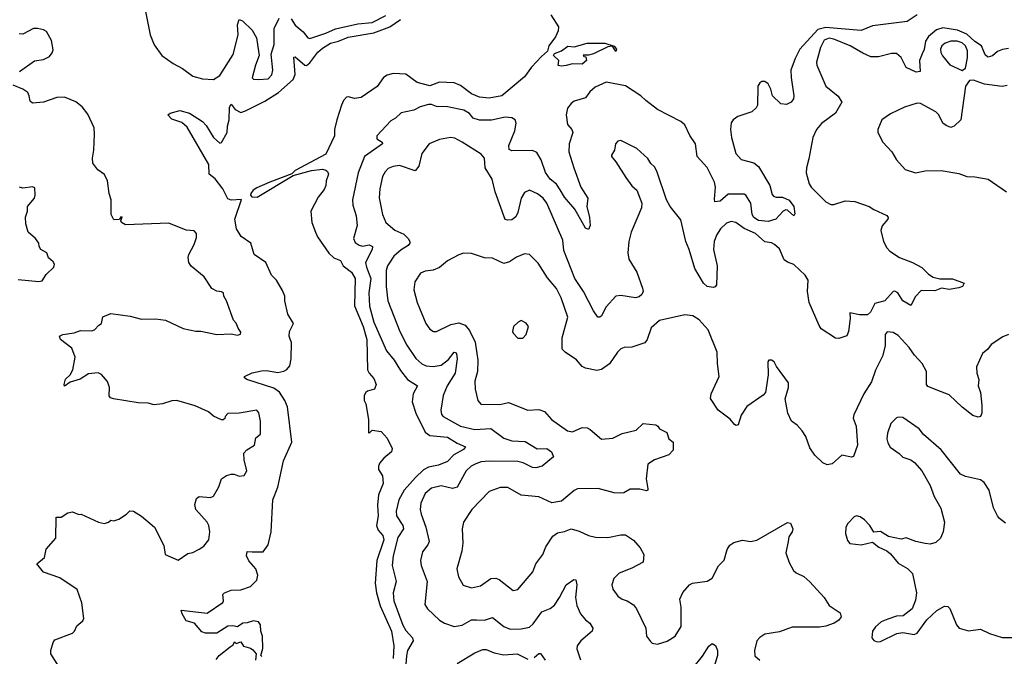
# Model space of a CAD drawing. Extents: x 2293878 to 2522763, y 823964 to 1006972.
# Tile 98 of 256: x 2327476 to 2333618, y 919099 to 923069. Entities that reach past the tile are written whole.
import ezdxf

# ---------------------------------------------------------------- set-up
doc = ezdxf.new("R2010")
doc.units = 0

msp = doc.modelspace()

# ---------------------------------------------------------------- linework, layer by layer
at = {"layer": '0CON20XD'}
for points in [[(2328229.8, 923279.8), (2328289.4, 922975), (2328315, 922911.2), (2328362, 922845), (2328433.8, 922795), (2328491.2, 922765), (2328555, 922717.5), (2328615, 922699.2), (2328685, 922696.2), (2328725, 922720.8), (2328807.8, 922852.2), (2328839.1, 922975), (2328833.7, 923036.3), (2328845, 923070), (2328865, 923060.8), (2328925, 923002.9), (2328953.1, 922955), (2328968.6, 922845), (2328945.7, 922785), (2328926.4, 922706.4), (2328935, 922698.8), (2328965, 922695.8), (2329025, 922700), (2329047.8, 922725), (2329054.3, 922755), (2329043.6, 922853.6), (2329062.5, 922915), (2329062.3, 923015), (2329095, 923077.5)], [(2330788.6, 923098.6), (2330836.7, 923025), (2330835, 923000), (2330817.5, 922962.5), (2330776.5, 922905), (2330768.1, 922871.9), (2330730, 922840), (2330667.4, 922772.6), (2330625, 922712.2), (2330484, 922595), (2330405, 922580), (2330345, 922586.8), (2330295, 922606.2), (2330225, 922658.8), (2330185, 922674.6), (2330095, 922679.6), (2330035, 922655.6), (2329955, 922677.8), (2329885, 922729.2), (2329805, 922734), (2329767, 922723), (2329745, 922709.2), (2329705, 922652.9), (2329605, 922584.2), (2329565, 922578), (2329527.3, 922587.3), (2329513.8, 922585), (2329496, 922565), (2329483.4, 922536.6), (2329453.8, 922445), (2329438.8, 922385), (2329439.2, 922345), (2329385, 922231.4), (2329195, 922127.5), (2329172.5, 922107.5), (2329035, 922056.8), (2328955, 922019.7), (2328932.2, 922005), (2328917.3, 921985), (2328915.9, 921975), (2328924.6, 921964.6), (2328956.8, 921963.2), (2329181.7, 922098.3), (2329295, 922129.2), (2329365, 922136), (2329385, 922130), (2329395, 922122.5), (2329401.2, 922105), (2329388, 922065), (2329385.8, 922034.2), (2329375, 922010), (2329337.7, 921962.3), (2329291.5, 921875), (2329298.5, 921805), (2329320.4, 921745), (2329334.2, 921715), (2329405, 921613.1), (2329434.8, 921584.8), (2329476.9, 921566.9), (2329494.5, 921535), (2329545.9, 921495), (2329568.4, 921455), (2329565.2, 921285), (2329617.6, 921155), (2329640.6, 921075), (2329645.4, 920885), (2329654.8, 920864.7), (2329685, 920830.8), (2329698.9, 920795), (2329688.8, 920765), (2329645, 920752.5), (2329634.2, 920745), (2329624.3, 920725), (2329624, 920695), (2329634.2, 920674.2), (2329652, 920575), (2329652.5, 920495), (2329655, 920490), (2329675, 920510), (2329730.7, 920500.7), (2329768.8, 920458.8), (2329800, 920395), (2329795.8, 920374.2), (2329746.7, 920335), (2329723.3, 920305), (2329713.3, 920285), (2329713.3, 920265), (2329738.8, 920225), (2329743, 920177), (2329714.2, 920105.8), (2329707.4, 920042.6), (2329711.1, 919975), (2329701.9, 919915), (2329711.9, 919885), (2329741.5, 919851.5), (2329746.6, 919825), (2329703.7, 919696.3), (2329692.4, 919555), (2329701.2, 919495), (2329723.6, 919413.6), (2329795.7, 919255), (2329809.5, 919165), (2329805.2, 919085.2)], [(2329169.1, 923075), (2329193.3, 923035), (2329245, 922992.2), (2329272.5, 922955), (2329285, 922951.8), (2329385, 922984.4), (2329445, 923011.5), (2329585, 923043.8), (2329675, 923052.2), (2329760.5, 923095)], [(2333075, 923100), (2333011.9, 923058.1), (2332795, 923030.6), (2332725, 923001.4), (2332575, 923014.2), (2332505, 923020.6), (2332455, 923007.7), (2332341.6, 922885), (2332312.5, 922827.5), (2332287.1, 922755), (2332287.8, 922707.8), (2332306, 922595), (2332303.3, 922575), (2332287.5, 922555), (2332259.3, 922540.7), (2332223.9, 922543.9), (2332171.2, 922595), (2332162, 922635), (2332145, 922668.8), (2332125, 922682.5), (2332105, 922682.5), (2332092.5, 922675), (2332080.6, 922655), (2332078, 922535), (2332070.5, 922519.5), (2332042.5, 922495), (2331956, 922465), (2331927.5, 922445), (2331914.5, 922425.5), (2331909.5, 922385), (2331915.6, 922334.4), (2331944, 922234), (2331976.5, 922196.5), (2332055, 922176.2), (2332085, 922153.6), (2332154.4, 922035), (2332169.2, 921979.2), (2332178.6, 921968.6), (2332195, 921962.9), (2332235, 921962.9), (2332275, 921943.3), (2332304.5, 921905), (2332312, 921858), (2332305, 921846.7), (2332265, 921882), (2332255, 921883.8), (2332238.8, 921875), (2332193.1, 921825), (2332145, 921811.1), (2332085, 921815.8), (2332056, 921835), (2332045.3, 921855), (2332036.8, 921925), (2332005.5, 921975), (2331995, 921980), (2331895, 921981.1), (2331845, 921938.2), (2331812.9, 921932.9), (2331809.2, 921949.2), (2331816.6, 922025), (2331810.8, 922055), (2331765, 922146.4), (2331701.5, 922215), (2331690.8, 922295), (2331656.7, 922346.7), (2331625, 922413.5), (2331599.4, 922435), (2331455, 922508.9), (2331382.7, 922565), (2331350.5, 922595), (2331255, 922656.7), (2331135, 922678.6), (2331065, 922648.6), (2331031.4, 922618.6), (2331005, 922582.5), (2330935, 922561.2), (2330915, 922546.7), (2330893.4, 922516.6), (2330883.8, 922476.2), (2330893.6, 922415), (2330920, 922385), (2330925.4, 922365), (2330903.8, 922295), (2330901.5, 922245), (2330931.5, 922145), (2330977.1, 922025), (2331020, 921955), (2331014.6, 921904.6), (2331030.4, 921835), (2331034.3, 921785.7), (2331025, 921760), (2331005, 921768.8), (2330938, 921888), (2330875, 921962.1), (2330847.9, 922007.9), (2330825, 922043.5), (2330785.2, 922075.2), (2330755.3, 922115.3), (2330729.2, 922195), (2330700.9, 922240.9), (2330675, 922252.3), (2330545, 922251.1), (2330529.7, 922259.7), (2330527.8, 922285), (2330563.5, 922375), (2330573, 922423), (2330567.1, 922445), (2330546.7, 922456.7), (2330505, 922460.8), (2330418.5, 922441.5), (2330345, 922441.5), (2330304.5, 922454.5), (2330282.5, 922485), (2330245.7, 922505), (2330145, 922524.8), (2330075, 922528), (2330045, 922540), (2330025, 922540), (2329974.5, 922525.5), (2329935, 922505.7), (2329855, 922487.5), (2329820, 922455), (2329791.2, 922438.8), (2329702.9, 922345), (2329704.2, 922325), (2329736.2, 922305), (2329738.8, 922295), (2329724.6, 922285.4), (2329627.1, 922215), (2329587.5, 922115), (2329551.5, 921945), (2329553.1, 921913.1), (2329574.4, 921845.6), (2329580, 921785), (2329558, 921705), (2329568.7, 921678.7), (2329592.3, 921662.3), (2329615, 921657.7), (2329655, 921664.6), (2329676.7, 921655), (2329675.3, 921635), (2329632.7, 921555), (2329638.6, 921525), (2329666.6, 921455), (2329652.9, 921365), (2329657.9, 921282.1), (2329685, 921181.9), (2329763.4, 921005), (2329811.9, 920945), (2329851.5, 920881.5), (2329895, 920826.2), (2329957.5, 920785), (2329930.9, 920735), (2329923.6, 920685), (2329947.3, 920615), (2330005, 920496.2), (2330035, 920475.3), (2330145, 920466.7), (2330205, 920428.2), (2330255.8, 920405), (2330245, 920389.4), (2330183.7, 920356.3), (2330145, 920314.6), (2330088.1, 920291.9), (2330025, 920277.8), (2329995, 920262.5), (2329944.1, 920215), (2329874.8, 920135), (2329840.3, 920075), (2329823.8, 920005), (2329825.9, 919975), (2329865.4, 919915), (2329869.2, 919895), (2329835, 919840.8), (2329805, 919726), (2329798.7, 919665), (2329824.5, 919565), (2329804.7, 919495), (2329809.4, 919445), (2329865, 919294.4), (2329885, 919260.9), (2329925.6, 919215), (2329930.6, 919195), (2329895.4, 919135), (2329888.7, 919101.3), (2329879.8, 918999.8)], [(2328925, 919751.1), (2328995, 919751.2), (2329025.2, 919794.8), (2329044.5, 919875), (2329054.7, 920075), (2329086.3, 920153.7), (2329122.2, 920317.8), (2329173.6, 920435), (2329145.5, 920655), (2329130, 920695), (2329095.6, 920745.6), (2329062, 920772), (2328893.3, 920825), (2328877.5, 920835), (2328877.5, 920845), (2328925, 920867.5), (2328985, 920879.5), (2329015, 920880.9), (2329085, 920869.6), (2329123.1, 920876.9), (2329142, 920888), (2329160.3, 920909.7), (2329169.2, 920955), (2329171.2, 921055), (2329163, 921077), (2329156, 921095), (2329158, 921125), (2329183.3, 921175), (2329147.5, 921232.5), (2329130, 921315), (2329129.2, 921345), (2329115, 921380), (2329077.5, 921445), (2329045.8, 921475), (2329011.4, 921555), (2328938.8, 921605), (2328917.5, 921675), (2328856.5, 921716.5), (2328827.5, 921765), (2328818.1, 921825), (2328858.7, 921948.7), (2328795, 921943.3), (2328775, 921951.8), (2328742.5, 922015), (2328695, 922076.4), (2328657.8, 922105), (2328654.5, 922165.5), (2328519.6, 922399.6), (2328487.1, 922427.1), (2328425, 922448.6), (2328400, 922475), (2328413.6, 922486.4), (2328475, 922502), (2328535, 922486.2), (2328615.4, 922435), (2328638.7, 922408.7), (2328684.7, 922334.7), (2328725, 922300), (2328735, 922303.3), (2328769.5, 922365), (2328771.2, 922405), (2328782.4, 922445), (2328785, 922522.5), (2328795, 922542), (2328819.8, 922509.8), (2328855, 922491.2), (2328885, 922500), (2329005, 922561.3), (2329090.8, 922615), (2329182.3, 922695), (2329193.1, 922726.9), (2329185, 922836.2), (2329195, 922836.9), (2329255, 922784.6), (2329265, 922783.2), (2329285, 922800.3), (2329334.6, 922865.4), (2329365, 922891.7), (2329415, 922923), (2329465, 922935.7), (2329525, 922960.2), (2329685, 922986.8), (2329785, 923025.2), (2329850.4, 923069.6)], [(2327473.3, 922745), (2327568.3, 922811.7), (2327625, 922820), (2327660.5, 922839.5), (2327678.6, 922861.4), (2327685, 922880), (2327675, 922940), (2327642, 922995), (2327625, 923005.5), (2327586, 923014), (2327562.5, 923015), (2327495, 922978.8), (2327471.7, 922981.7)], [(2333645, 922888.9), (2333607.4, 922882.6), (2333575, 922870), (2333545, 922844.5), (2333515, 922835.5), (2333499.5, 922849.5), (2333476.1, 922906.1), (2333433.6, 922933.7), (2333385, 922978.6), (2333325, 923004), (2333235, 923017.3), (2333195, 923006.3), (2333145.3, 922965), (2333126.8, 922935), (2333117.4, 922882.6), (2333105.7, 922855.7), (2333089.5, 922815), (2333094.1, 922745.9), (2333067.9, 922742.1), (2333005, 922770.8), (2332973.6, 922833.6), (2332945, 922857.1), (2332915, 922857.8), (2332832.7, 922837.3), (2332785, 922838.2), (2332735, 922859.3), (2332655.9, 922905.9), (2332555, 922947.6), (2332525, 922953.4), (2332495, 922940.8), (2332471.6, 922895), (2332446.5, 922805), (2332447.5, 922785), (2332504.7, 922654.7), (2332581.7, 922591.7), (2332604.4, 922555), (2332564.7, 922485.3), (2332478.5, 922421.5), (2332445.4, 922384.6), (2332423.3, 922335), (2332399.2, 922200.8), (2332384, 922145), (2332382.5, 922115), (2332400, 922045), (2332414, 922024), (2332503.8, 921933.8), (2332535, 921915.8), (2332554.2, 921915.8), (2332625, 921939.4), (2332685, 921935.8), (2332774.3, 921904.3), (2332804.5, 921884.5), (2332885, 921848.8), (2332893.8, 921835), (2332892, 921825), (2332855.6, 921784.4), (2332847.1, 921755), (2332864.4, 921685), (2332885, 921645.8), (2332904.4, 921625), (2332965, 921586.8), (2333045, 921555.7), (2333103.5, 921523.5), (2333145, 921481.1), (2333175, 921462.7), (2333215, 921452.7), (2333295, 921452.7), (2333366.7, 921425), (2333358, 921405), (2333335, 921396.7), (2333275, 921387.3), (2333226.2, 921393.8), (2333185, 921378.9), (2333099.3, 921379.3), (2333065, 921343.3), (2333035, 921286.7), (2332985.8, 921315), (2332953.8, 921365), (2332935, 921376.2), (2332925, 921373.3), (2332873.3, 921315), (2332810.5, 921299.5), (2332784, 921245), (2332765, 921228), (2332715, 921228), (2332655, 921240), (2332656.7, 921205), (2332646, 921125), (2332635, 921097.5), (2332585, 921080), (2332565, 921082.5), (2332475, 921141.2), (2332462.1, 921162.1), (2332400.8, 921305), (2332389.4, 921375), (2332394, 921445), (2332376, 921475), (2332305, 921542), (2332265, 921556), (2332245, 921571.2), (2332215, 921640), (2332185, 921668), (2332165, 921678.1), (2332124.7, 921684.7), (2332065, 921736.4), (2331995, 921766.8), (2331943.8, 921803.8), (2331915, 921811.4), (2331885, 921800), (2331847.8, 921765), (2331823.1, 921725), (2331807.9, 921685), (2331804.5, 921635), (2331826.7, 921535), (2331822, 921415), (2331815, 921403.3), (2331802, 921398), (2331765, 921404.3), (2331741.9, 921425), (2331688, 921518), (2331652.7, 921635), (2331630.4, 921685), (2331600.4, 921820.4), (2331533.8, 921905), (2331510.8, 921945), (2331450.8, 922125), (2331435, 922151.2), (2331412.7, 922172.7), (2331395, 922203.3), (2331325.6, 922265.6), (2331225, 922316.2), (2331207.7, 922312.3), (2331193.3, 922295), (2331186.7, 922255), (2331166.7, 922225), (2331167.5, 922215), (2331195, 922182.5), (2331256, 922085), (2331295, 922033.8), (2331326, 922005), (2331356, 921925), (2331354, 921895), (2331290.8, 921745), (2331275.8, 921685), (2331268.6, 921615), (2331276.4, 921576.4), (2331324.6, 921495), (2331361.9, 921395), (2331364.4, 921375), (2331357.5, 921355), (2331339.8, 921340.2), (2331316.4, 921333.6), (2331225, 921349.4), (2331195, 921344), (2331135, 921278), (2331105, 921223.3), (2331095, 921213.8), (2331083, 921213), (2331055, 921253.8), (2330992.9, 921375), (2330938.2, 921455), (2330869.5, 921630.5), (2330864.6, 921695), (2330763.9, 921923.9), (2330741.9, 921955), (2330705, 921982.5), (2330655, 922005.8), (2330625, 921991.2), (2330605, 921956.7), (2330582.4, 921867.6), (2330569.8, 921840.2), (2330545, 921820), (2330518.1, 921818.1), (2330503.7, 921823.7), (2330441.2, 921995), (2330423.5, 922075), (2330379.5, 922145), (2330375.7, 922205), (2330355, 922230.8), (2330236.1, 922306.1), (2330189.3, 922329.3), (2330163.9, 922333.9), (2330095, 922321.3), (2330030, 922295), (2329984.6, 922235.4), (2329966, 922155), (2329943, 922127), (2329845, 922158.9), (2329805, 922153.3), (2329775, 922140), (2329755, 922120), (2329739.1, 922090.9), (2329721.8, 922015), (2329718.7, 921958.7), (2329739.5, 921855), (2329758.9, 921805), (2329815, 921756.7), (2329871.1, 921731.1), (2329898.9, 921705), (2329908.6, 921685), (2329909.2, 921675), (2329898.3, 921661.7), (2329855, 921634.5), (2329809.5, 921595), (2329769.1, 921535), (2329761.5, 921505), (2329761.3, 921405), (2329772.3, 921315), (2329847.9, 921125), (2329889.9, 921039.9), (2329946.4, 920956.4), (2329985, 920922.7), (2330010.7, 920910.7), (2330055, 920907.3), (2330105, 920914.7), (2330150.6, 920949.4), (2330185, 920995.6), (2330195, 920994.2), (2330199.6, 920985), (2330204.1, 920954.1), (2330191.4, 920865), (2330142.3, 920785), (2330117.3, 920725), (2330103.6, 920635), (2330107.8, 920607.8), (2330117.5, 920595), (2330225.2, 920535.2), (2330315, 920512.6), (2330415, 920519.3), (2330495, 920459.3), (2330545, 920442.3), (2330628.3, 920438.3), (2330703.4, 920393.4), (2330765, 920394), (2330793.8, 920375), (2330806, 920344), (2330735, 920284.2), (2330695.7, 920274.3), (2330675, 920277.5), (2330615.9, 920305.9), (2330583.6, 920313.6)], [(2330855, 922780), (2330834.2, 922784.2), (2330838.8, 922815), (2330806.2, 922845), (2330811.2, 922858.8), (2330855.9, 922874.1), (2330895, 922903.3), (2330935, 922898.8), (2331015, 922922.9), (2331125, 922923.5), (2331185, 922903.8), (2331199.4, 922885), (2331195, 922870), (2331173.6, 922903.6), (2331145, 922899.5), (2331055, 922855.8), (2331025, 922847.5), (2330991.7, 922848.3), (2330995, 922840), (2331008.3, 922838.3), (2331012.5, 922815), (2330985, 922792.5), (2330925, 922793.3), (2330885, 922784), (2330855, 922780)], [(2333355, 922752.5), (2333375, 922766.7), (2333388.3, 922831.7), (2333388.6, 922875), (2333375.2, 922905), (2333355, 922924.2), (2333324.4, 922934.4), (2333285, 922934.2), (2333248.2, 922921.8), (2333229.3, 922905), (2333220.9, 922885), (2333222.7, 922865), (2333233.4, 922843.4), (2333278, 922788), (2333355, 922752.5)], [(2333635, 922658.6), (2333605, 922652.2), (2333495, 922667.3), (2333425, 922690.8), (2333400, 922690), (2333376.9, 922655), (2333346.5, 922445), (2333305, 922405.8), (2333285, 922397.1), (2333255, 922408.1), (2333235, 922424.3), (2333208.9, 922475), (2333191.4, 922495), (2333095, 922546.9), (2333075, 922547.5), (2332995, 922522.9), (2332908.6, 922481.4), (2332853.8, 922445), (2332830, 922385), (2332830, 922365), (2332860, 922305), (2332915.6, 922245.6), (2332946, 922195), (2333000, 922135), (2333065, 922114.3), (2333123.4, 922126.6), (2333225, 922129.5), (2333335, 922109.4), (2333385, 922090.6), (2333435, 922090), (2333516.7, 922075), (2333632.5, 921995)], [(2328876.2, 920325), (2328874.3, 920365.7), (2328893.2, 920386.8), (2328941.2, 920415), (2328949.3, 920460.7), (2328978, 920485), (2328978.6, 920565), (2328968.3, 920618.3), (2328955, 920634), (2328845, 920616.2), (2328775, 920613.8), (2328756.7, 920595), (2328755, 920582.5), (2328745, 920573.3), (2328735, 920573.3), (2328685, 920596.2), (2328652.7, 920622.7), (2328570.3, 920660.3), (2328455, 920694), (2328425, 920692.5), (2328365.6, 920674.4), (2328315, 920667.5), (2328277.3, 920677.3), (2328215, 920680), (2328060, 920705), (2328041.7, 920711.7), (2328033, 920723), (2328036.7, 920775), (2328023.6, 920813.6), (2327985, 920857.5), (2327965, 920866.7), (2327905, 920860), (2327852.4, 920827.6), (2327790.9, 920809.1), (2327755, 920784), (2327752.5, 920795), (2327761.7, 920828.3), (2327791.4, 920855), (2327808, 920885), (2327822, 920965), (2327800.5, 921020.5), (2327730, 921075), (2327723.3, 921095), (2327745, 921105.7), (2327815, 921117.1), (2327855, 921130.8), (2327925, 921128), (2327942.5, 921135), (2327970, 921165), (2327986.2, 921173.8), (2327993.6, 921216.4), (2328045, 921235.8), (2328165, 921220.8), (2328235, 921200.6), (2328322.7, 921202.7), (2328385, 921194.3), (2328495, 921142.5), (2328575, 921125.8), (2328605, 921127.5), (2328705, 921106), (2328795, 921110), (2328835, 921101.2), (2328853, 921107), (2328855, 921120), (2328837.5, 921145), (2328826.1, 921176.1), (2328810, 921195), (2328766.7, 921315), (2328750, 921345), (2328747.5, 921365), (2328735, 921372.5), (2328705, 921376.2), (2328675, 921393.3), (2328626, 921465), (2328545, 921531.2), (2328530, 921555), (2328525.8, 921585), (2328530.8, 921605), (2328565, 921666.7), (2328578.7, 921711.3), (2328578.6, 921735), (2328565, 921751.4), (2328515, 921757.5), (2328405, 921799.4), (2328135, 921790), (2328111.2, 921805), (2328107.5, 921815), (2328115, 921840), (2328105, 921837.5), (2328097.5, 921822.5), (2328065, 921820), (2328060, 921825), (2328046.2, 921855), (2328045.8, 921945), (2328034, 921985), (2328024.1, 922064.1), (2328003.9, 922103.9), (2327962.3, 922132.3), (2327931.2, 922175), (2327928.8, 922205), (2327937.5, 922255), (2327942.9, 922355), (2327939.4, 922395), (2327900.5, 922480.5), (2327864.3, 922525), (2327825, 922556.7), (2327755, 922586.4), (2327707, 922583), (2327625, 922554.3), (2327555, 922548.8), (2327541.4, 922561.4), (2327534.2, 922594.2), (2327526.7, 922615), (2327495, 922635.8), (2327435, 922660)], [(2327465, 921449.2), (2327595, 921436.2), (2327615, 921440), (2327640.9, 921479.1), (2327687.5, 921525), (2327693.3, 921545), (2327685, 921560), (2327655, 921583.3), (2327644.3, 921614.3), (2327608, 921635), (2327597.1, 921655), (2327595.8, 921675), (2327575, 921704), (2327528, 921745), (2327512.9, 921795), (2327511.7, 921838.3), (2327523.3, 921875), (2327523.3, 921905), (2327567.5, 921955), (2327572.5, 921975), (2327570, 922020), (2327556.2, 922026.2), (2327495, 922018.8), (2327475, 922023.8)], [(2333645, 921106), (2333608.8, 921091.2), (2333537, 921043), (2333516.2, 921015), (2333482.4, 920987.6), (2333443.8, 920905), (2333446, 920865), (2333460, 920825), (2333454.2, 920785), (2333468.8, 920745), (2333478, 920665), (2333478.6, 920615), (2333470, 920595), (2333455, 920590.8), (2333421.7, 920601.7), (2333355, 920652.9), (2333275, 920728.9), (2333219.6, 920749.6), (2333140.7, 920780.7), (2333133.1, 920795), (2333132.5, 920875), (2333105.2, 920925.2), (2333057.5, 920977.5), (2333025, 921025.5), (2332955, 921100), (2332925, 921119.2), (2332887.5, 921122.5), (2332874.2, 921105), (2332874.5, 921035), (2332858.6, 920971.4), (2332815, 920883.8), (2332788.8, 920811.2), (2332742.2, 920735), (2332679.2, 920605), (2332676, 920585), (2332693.1, 920535), (2332702.5, 920415), (2332677.5, 920345), (2332665, 920340), (2332605, 920353.3), (2332545, 920300), (2332512.3, 920292.3), (2332485.9, 920305.9), (2332435, 920353.3), (2332405, 920400), (2332379.2, 920469.2), (2332356.9, 920505), (2332325, 920540), (2332291.2, 920565), (2332267.5, 920615), (2332250, 920705), (2332272, 920775), (2332272.5, 920805), (2332196.4, 920906.4), (2332183.3, 920935), (2332165, 920946.7), (2332150, 920945), (2332142.5, 920935), (2332144.2, 920855), (2332128.8, 920745), (2332113, 920727), (2332012.1, 920657.9), (2331976.4, 920603.6), (2331957, 920543), (2331945, 920538.8), (2331935, 920544), (2331908.3, 920578.3), (2331833.8, 920635), (2331786.1, 920706.1), (2331790, 920735), (2331838.9, 920845), (2331828.2, 920925), (2331826.7, 920995), (2331770, 921135), (2331715, 921197.5), (2331675, 921221.4), (2331625, 921228.6), (2331467, 921193), (2331415, 921146.7), (2331390.8, 921075), (2331375, 921054.2), (2331295, 921026.9), (2331245.5, 921024.5), (2331225, 921017.1), (2331204.1, 920995.9), (2331155, 920922.2), (2331105, 920887.7), (2331075, 920882.3), (2331005.4, 920895.4), (2330985.4, 920905.4), (2330948.7, 920948.7), (2330878.1, 920995), (2330860.4, 921015), (2330859.1, 921085), (2330894.5, 921215), (2330854.5, 921335), (2330825, 921392), (2330768.6, 921458.6), (2330710.3, 921550.3), (2330655, 921604.2), (2330625, 921609.4), (2330575, 921588.1), (2330530.7, 921559.3), (2330495, 921548.6), (2330425, 921582.5), (2330375, 921583.3), (2330295, 921611.2), (2330245, 921612.5), (2330215, 921602.9), (2330145, 921565.6), (2330095, 921523.3), (2330055, 921506.9), (2330005, 921500), (2329975, 921488), (2329940.5, 921435), (2329934.6, 921385), (2329956.2, 921306.2), (2330008.6, 921175), (2330035, 921140), (2330057.5, 921125), (2330075, 921124.2), (2330165, 921167.5), (2330215, 921178.5), (2330254, 921164), (2330281.3, 921131.3), (2330317.1, 921057.1), (2330332.9, 920945), (2330331.8, 920875), (2330315.5, 920815), (2330316.2, 920765), (2330333.6, 920693.6), (2330352.4, 920672.4), (2330470.3, 920669.7), (2330525, 920681.4), (2330645, 920633.1), (2330715, 920639.2), (2330748.8, 920625), (2330792.5, 920575), (2330893.3, 920505), (2330925, 920499.4), (2330985, 920526.7), (2331015, 920524.4), (2331035, 920514.3), (2331105, 920453.1), (2331175, 920458.9), (2331235, 920489.4), (2331320.9, 920509.1), (2331365, 920550), (2331445, 920542.5), (2331457.5, 920535), (2331467, 920517), (2331512.5, 920495), (2331526, 920456), (2331552.5, 920435), (2331551.2, 920385), (2331525, 920356.2), (2331435, 920324.3), (2331393.3, 920296.7), (2331384.4, 920205), (2331393.9, 920143.9), (2331393.9, 920136.1), (2331385, 920132), (2331345, 920140.9), (2331285, 920140.6), (2331245, 920118.6), (2331225, 920116.4), (2331185, 920118.5), (2331085, 920145.4), (2330955, 920142.9), (2330935, 920134), (2330855, 920065.7), (2330795, 920057.1), (2330715, 920094.4), (2330605, 920103.3), (2330520.9, 920150.9), (2330472.7, 920152.7), (2330405, 920127.1), (2330296.1, 920013.9), (2330243.4, 919936.6), (2330235.7, 919894.3), (2330239.1, 919805), (2330234.6, 919755.4), (2330203.1, 919645), (2330212.2, 919595), (2330243.1, 919543.1), (2330295, 919526.7), (2330350.5, 919539.5), (2330415, 919584.5), (2330445, 919587.5), (2330467.4, 919577.4), (2330555, 919510), (2330583.8, 919515), (2330677.5, 919625), (2330694.5, 919675.5), (2330738.1, 919735), (2330757.9, 919782.1), (2330800.9, 919849.1), (2330830.5, 919869.5), (2330875, 919876.7), (2330915, 919893.8), (2330965, 919880), (2331025, 919851.9), (2331068.1, 919841.9), (2331145, 919839.4), (2331225, 919855.7), (2331255, 919855.8), (2331303.9, 919823.9), (2331346, 919775), (2331369.2, 919735), (2331364.1, 919685.9), (2331295, 919648.6), (2331215, 919618.6), (2331182, 919585), (2331170, 919545), (2331175, 919517.5), (2331206, 919475), (2331235, 919455.8), (2331265.6, 919445.6), (2331305, 919420), (2331323.8, 919395), (2331381.2, 919275), (2331386.7, 919225), (2331410.7, 919190.7), (2331421.2, 919181.2), (2331453.9, 919173.9), (2331515, 919192.9), (2331565.5, 919224.5), (2331601.9, 919285), (2331602.5, 919405), (2331594.5, 919455), (2331613, 919497), (2331654.6, 919545.4), (2331673.3, 919555), (2331765, 919568.6), (2331795, 919587.5), (2331835, 919664), (2331870.6, 919699.4), (2331889.4, 919765), (2331905, 919792), (2331931.3, 919808.7), (2331985, 919822.5), (2332035, 919814.4), (2332075, 919822.5), (2332265, 919933.3), (2332285, 919930), (2332298, 919895), (2332293.8, 919875), (2332274.3, 919845), (2332270, 919815), (2332255.7, 919745), (2332275, 919683.3), (2332303.8, 919635), (2332319.5, 919619.5), (2332366.8, 919596.8), (2332404.4, 919564.4), (2332493.8, 919465), (2332526.2, 919415), (2332595, 919370), (2332600, 919345), (2332586, 919325), (2332556.2, 919305), (2332505, 919286.9), (2332465, 919281.9), (2332295, 919281.9), (2332215, 919251.4), (2332125, 919237.1), (2332093.6, 919216.4), (2332074.2, 919195), (2332058.6, 919135), (2332062.3, 919102.3), (2332093.3, 919075)], [(2330615, 921083.3), (2330636.2, 921105), (2330648.8, 921155), (2330635.9, 921175.9), (2330605, 921192.5), (2330585, 921183.3), (2330556.2, 921155), (2330550.8, 921125), (2330555, 921113.3), (2330583.9, 921083.9), (2330615, 921083.3)], [(2333625, 919928.8), (2333587.9, 919957.9), (2333575, 919976.2), (2333551.5, 920025), (2333522.9, 920135), (2333492.1, 920182.1), (2333468.7, 920198.7), (2333375, 920220.6), (2333345, 920236), (2333225, 920386.2), (2333113, 920483), (2333086.8, 920516.8), (2332985, 920588), (2332955, 920591.2), (2332945, 920586.2), (2332910, 920550), (2332889.7, 920490.3), (2332885.6, 920455), (2332890.6, 920430.6), (2332905, 920404), (2332963, 920363), (2332985, 920340), (2333035, 920323.8), (2333058.3, 920308.3), (2333103.8, 920255), (2333156, 920165), (2333181.2, 920095), (2333222.1, 920022.1), (2333245.7, 919935), (2333235.8, 919875), (2333220, 919835), (2333191.7, 919808.3), (2333155, 919798.8), (2333125, 919802), (2333065.9, 919815.9), (2333005, 919838.8), (2332975, 919830), (2332895, 919846.7), (2332845, 919876.7), (2332805, 919872.5), (2332780, 919915), (2332745, 919951.2), (2332719.5, 919969.5), (2332695, 919976.2), (2332680.5, 919969.5), (2332642.3, 919927.7), (2332630, 919905), (2332626.7, 919865), (2332640.5, 919820.5), (2332655, 919802.5), (2332725, 919793.3), (2332795, 919810), (2332835, 919780), (2332885, 919756.7), (2332907.7, 919737.7), (2332955, 919680), (2333015, 919647.5), (2333046.2, 919615), (2333071.2, 919495), (2333065, 919450), (2333043.3, 919395), (2332987.7, 919352.3), (2332945, 919349.2), (2332891.2, 919331.2), (2332850, 919315), (2332815, 919283.8), (2332796, 919255), (2332792, 919215), (2332805, 919198.8), (2332825, 919190), (2332845, 919192.5), (2332948.3, 919241.7), (2332985, 919248), (2333055, 919234.3), (2333075, 919242.5), (2333134.3, 919325.7), (2333196.2, 919385), (2333245, 919411.2), (2333265, 919410), (2333277.3, 919397.3), (2333320, 919295), (2333336.7, 919275), (2333395, 919258.1), (2333469.1, 919269.1), (2333525, 919241.1), (2333605, 919217.1), (2333665.6, 919215.6)], [(2327720, 919035), (2327668.8, 919115), (2327668.8, 919135), (2327684.1, 919185.9), (2327695, 919202.5), (2327805.8, 919244.2), (2327816.7, 919255), (2327831.2, 919288.8), (2327869.5, 919320.5), (2327876.2, 919335), (2327862.7, 919432.7), (2327835, 919516.2), (2327725, 919587.8), (2327624.2, 919624.2), (2327582.5, 919675), (2327630, 919715), (2327641.7, 919768.3), (2327700, 919835), (2327703, 919967), (2327735, 919967.8), (2327775, 919994), (2327805, 920000), (2327843.6, 919983.6), (2327860, 919985), (2327967.5, 919935), (2328003.6, 919926.4), (2328030, 919935), (2328045, 919947.5), (2328063, 919943), (2328095, 919953.8), (2328142.5, 919985), (2328163, 920007), (2328185, 920003.3), (2328235, 919973.3), (2328316.7, 919905), (2328375, 919790), (2328384, 919734), (2328465, 919698.8), (2328525, 919740), (2328555, 919746.7), (2328595, 919766.7), (2328625, 919786.7), (2328656, 919825), (2328661.2, 919875), (2328656, 919915), (2328645, 919936.7), (2328574, 920015), (2328568, 920045), (2328577.7, 920082.3), (2328595, 920096), (2328665, 920089.2), (2328685, 920097.5), (2328718.1, 920155), (2328734.3, 920205), (2328765, 920225.8), (2328795, 920234.2), (2328814, 920234), (2328845, 920222.5), (2328875, 920227.5), (2328893.3, 920255), (2328876.2, 920325)], [(2330583.6, 920313.6), (2330404.7, 920315.3), (2330355, 920310.9), (2330320.6, 920299.4), (2330291.9, 920285), (2330261.5, 920255), (2330205, 920154.5), (2330175, 920145.4), (2330105, 920162.7), (2330045, 920147.9), (2330005, 920114.2), (2329978.5, 920055), (2329974.5, 920015), (2329979.1, 919985), (2330009.2, 919905), (2330030, 919815), (2330022.2, 919795), (2329988.3, 919751.7), (2329975.6, 919695.6), (2329980.5, 919665), (2330018.2, 919565), (2330002.1, 919422.1), (2330020, 919395), (2330095, 919324.3), (2330125, 919305.8), (2330185, 919286), (2330235, 919292.5), (2330295, 919327.5), (2330325, 919326.2), (2330374.5, 919325.5), (2330425, 919340.6), (2330495, 919284.4), (2330535, 919268.9), (2330605, 919270.5), (2330655, 919281.1), (2330678.3, 919301.7), (2330733.1, 919376.9), (2330785, 919397.1), (2330812.1, 919417.9), (2330843.8, 919465), (2330885, 919545.8), (2330932.3, 919577.7), (2330945, 919576.2), (2330951.9, 919545), (2330942.4, 919465), (2330950.4, 919415), (2330974.5, 919365), (2331005, 919327.1), (2331032, 919305), (2331051.2, 919275), (2331046.2, 919255), (2330975.8, 919195), (2330952.9, 919165), (2330951.4, 919145), (2330975, 919076.2)], [(2328987, 919097), (2328980, 919105), (2328993, 919147), (2328990, 919225), (2328980, 919255), (2328978.8, 919295), (2328965, 919313.3), (2328935, 919320), (2328895, 919307.5), (2328866.7, 919306.7), (2328835, 919282.5), (2328805, 919290), (2328775, 919286.2), (2328705, 919243.8), (2328634.2, 919244.2), (2328611.5, 919251.5), (2328566.7, 919305), (2328515, 919320), (2328488.8, 919365), (2328482.5, 919387.5), (2328645, 919368.1), (2328743.8, 919435), (2328748, 919445), (2328743.8, 919485), (2328752.5, 919495), (2328795, 919511.4), (2328855, 919513.1), (2328915.8, 919535), (2328954.3, 919575), (2328962.2, 919605), (2328947.8, 919645), (2328904.4, 919695), (2328891.4, 919725), (2328895, 919752.5), (2328925, 919751.1)], [(2328701.7, 919078.3), (2328720, 919105), (2328788.3, 919158.3), (2328808.3, 919171.7), (2328815, 919190), (2328825, 919180), (2328855, 919190), (2328871.7, 919161.7), (2328915, 919150), (2328929.3, 919139.3), (2328950, 919115), (2328947.5, 919075)], [(2331675.6, 919024.4), (2331735, 919100), (2331775, 919162.5), (2331795, 919180), (2331816.1, 919166.1), (2331828.8, 919135), (2331828.8, 919105), (2331800.6, 919009.4)], [(2330205, 919053.8), (2330315, 919120.8), (2330365, 919141.8), (2330385, 919141.5), (2330435, 919121.3), (2330495, 919109.4), (2330580, 919115), (2330645, 919080.8)], [(2330685, 919092.5), (2330715, 919115.7), (2330725, 919116), (2330752.9, 919075)]]:
    msp.add_lwpolyline(points, dxfattribs=at)

doc.saveas('drawing.dxf')
